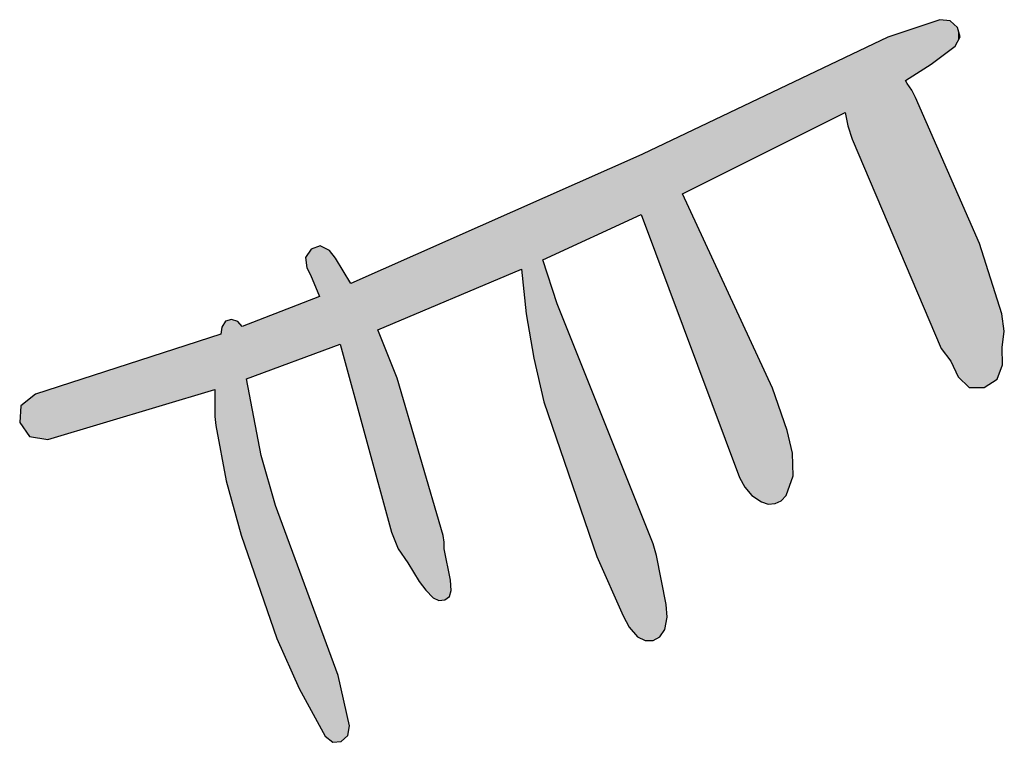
# Model space of a CAD drawing. Extents: x 1.5 to 29.6, y -198.1 to -103.6.
# Tile 5 of 35: x 6.8 to 9.7, y -175.2 to -173.1. Entities that reach past the tile are written whole.
import ezdxf

# ---------------------------------------------------------------- set-up
doc = ezdxf.new("R2010")
doc.units = 0
doc.layers.add('LAYER_3', color=7, linetype='CONTINUOUS')

# ---------------------------------------------------------------- blocks, each defined once
blk = doc.blocks.new('*U16')
at = {"layer": 'LAYER_3', "color": 1}
for points in [[(9.4253, -173.2416), (9.4142, -173.1122), (9.4253, -173.1084)], [(9.4705, -173.2127), (9.4253, -173.1084), (9.4705, -173.0931)], [(9.4253, -173.2416), (9.4253, -173.1084), (9.4705, -173.2127)], [(9.4954, -173.194), (9.4705, -173.0931), (9.4954, -173.0847)], [(9.4705, -173.2127), (9.4705, -173.0931), (9.4954, -173.194)], [(9.4954, -173.194), (9.4954, -173.0847), (9.4995, -173.191)], [(9.4995, -173.191), (9.4954, -173.0847), (9.4995, -173.0852)], [(9.4995, -173.191), (9.4995, -173.0852), (9.5248, -173.1719)], [(9.5248, -173.1719), (9.4995, -173.0852), (9.5248, -173.088)], [(9.5248, -173.1719), (9.5248, -173.088), (9.5274, -173.17)], [(9.5274, -173.17), (9.5248, -173.088), (9.5274, -173.0903)], [(9.5274, -173.17), (9.5274, -173.0903), (9.5397, -173.1607)], [(9.5397, -173.1607), (9.5274, -173.0903), (9.5397, -173.1012)], [(9.5397, -173.1607), (9.5397, -173.1012), (9.5467, -173.1479)], [(9.5467, -173.1479), (9.5397, -173.1012), (9.5467, -173.1075)], [(9.5467, -173.1479), (9.5467, -173.1075), (9.5482, -173.1453)], [(9.5482, -173.1453), (9.5467, -173.1075), (9.5482, -173.1128)], [(9.3452, -173.6708), (9.2422, -173.1845), (9.3452, -173.1354)], [(9.3965, -173.7911), (9.3452, -173.1354), (9.3965, -173.1181)], [(9.3452, -173.6708), (9.3452, -173.1354), (9.3965, -173.7911)], [(9.4013, -173.2569), (9.3965, -173.1181), (9.4013, -173.1165)], [(9.3965, -173.26), (9.3965, -173.1181), (9.4013, -173.2569)], [(9.4142, -173.2487), (9.4013, -173.1165), (9.4142, -173.1122)], [(9.4013, -173.2569), (9.4013, -173.1165), (9.4142, -173.2487)], [(9.4142, -173.2487), (9.4142, -173.1122), (9.4253, -173.2416)], [(9.5482, -173.1453), (9.5482, -173.1128), (9.554, -173.1346)], [(9.2227, -173.3526), (9.0723, -173.2656), (9.2227, -173.1939)], [(9.2303, -173.3909), (9.2227, -173.1939), (9.2303, -173.1902)], [(9.2227, -173.3526), (9.2227, -173.1939), (9.2303, -173.3909)], [(9.2422, -173.4288), (9.2303, -173.1902), (9.2422, -173.1845)], [(9.2303, -173.3909), (9.2303, -173.1902), (9.2422, -173.4288)], [(9.2422, -173.4288), (9.2422, -173.1845), (9.3452, -173.6708)], [(9.0521, -173.4376), (9.0375, -173.2822), (9.0521, -173.2752)], [(9.055, -173.4362), (9.0521, -173.2752), (9.055, -173.2739)], [(9.0521, -173.4376), (9.0521, -173.2752), (9.055, -173.4362)], [(9.0702, -173.4286), (9.055, -173.2739), (9.0702, -173.2666)], [(9.055, -173.4362), (9.055, -173.2739), (9.0702, -173.4286)], [(9.0723, -173.4275), (9.0702, -173.2666), (9.0723, -173.2656)], [(9.0702, -173.4286), (9.0702, -173.2666), (9.0723, -173.4275)], [(9.0723, -173.4275), (9.0723, -173.2656), (9.2227, -173.3526)], [(9.3965, -173.7911), (9.3965, -173.26), (9.4013, -173.8026)], [(9.4013, -173.8026), (9.3965, -173.26), (9.4013, -173.2686)], [(9.4013, -173.8026), (9.4013, -173.2686), (9.4142, -173.8327)], [(9.4142, -173.8327), (9.4013, -173.2686), (9.4142, -173.2881)], [(9.0006, -173.4633), (8.9805, -173.3094), (9.0006, -173.2998)], [(9.0129, -173.4572), (9.0006, -173.2998), (9.0129, -173.294)], [(9.0006, -173.4633), (9.0006, -173.2998), (9.0129, -173.4572)], [(9.02, -173.4536), (9.0129, -173.294), (9.02, -173.2906)], [(9.0129, -173.4572), (9.0129, -173.294), (9.02, -173.4536)], [(9.0375, -173.4449), (9.02, -173.2906), (9.0375, -173.2822)], [(9.02, -173.4536), (9.02, -173.2906), (9.0375, -173.4449)], [(9.0375, -173.4449), (9.0375, -173.2822), (9.0521, -173.4376)], [(9.4142, -173.8327), (9.4142, -173.2881), (9.4253, -173.8588)], [(9.4253, -173.8588), (9.4142, -173.2881), (9.4253, -173.3089)], [(8.9327, -173.4971), (8.9172, -173.3396), (8.9327, -173.3322)], [(8.9529, -173.487), (8.9327, -173.3322), (8.9529, -173.3226)], [(8.9327, -173.4971), (8.9327, -173.3322), (8.9529, -173.487)], [(8.9805, -173.4733), (8.9529, -173.3226), (8.9805, -173.3094)], [(8.9529, -173.487), (8.9529, -173.3226), (8.9805, -173.4733)], [(8.9805, -173.4733), (8.9805, -173.3094), (9.0006, -173.4633)], [(9.4253, -173.8588), (9.4253, -173.3089), (9.4705, -173.9651)], [(9.4705, -173.9651), (9.4253, -173.3089), (9.4705, -173.4123)], [(8.9172, -173.5048), (8.7528, -173.418), (8.9172, -173.3396)], [(8.9172, -173.5048), (8.9172, -173.3396), (8.9327, -173.4971)], [(8.7528, -173.9643), (8.7085, -173.4392), (8.7528, -173.418)], [(8.7528, -173.5867), (8.7528, -173.418), (8.9172, -173.5048)], [(9.4705, -173.9651), (9.4705, -173.4123), (9.4954, -174.0236)], [(9.4954, -174.0236), (9.4705, -173.4123), (9.4954, -173.4691)], [(8.6879, -173.7903), (8.6779, -173.4538), (8.6879, -173.449)], [(8.7017, -173.8271), (8.6879, -173.449), (8.7017, -173.4424)], [(8.6879, -173.7903), (8.6879, -173.449), (8.7017, -173.8271)], [(8.7062, -173.8392), (8.7017, -173.4424), (8.7062, -173.4403)], [(8.7017, -173.8271), (8.7017, -173.4424), (8.7062, -173.8392)], [(8.7085, -173.8455), (8.7062, -173.4403), (8.7085, -173.4392)], [(8.7062, -173.8392), (8.7062, -173.4403), (8.7085, -173.8455)], [(8.7085, -173.8455), (8.7085, -173.4392), (8.7528, -173.9643)], [(8.6343, -173.6464), (8.6234, -173.4791), (8.6343, -173.4743)], [(8.6355, -173.6497), (8.6343, -173.4743), (8.6355, -173.4737)], [(8.6343, -173.6464), (8.6343, -173.4743), (8.6355, -173.6497)], [(8.6379, -173.6562), (8.6355, -173.4737), (8.6379, -173.4728)], [(8.6355, -173.6497), (8.6355, -173.4737), (8.6379, -173.6562)], [(8.6458, -173.6773), (8.6379, -173.4728), (8.6458, -173.4691)], [(8.6379, -173.6562), (8.6379, -173.4728), (8.6458, -173.6773)], [(8.6684, -173.7378), (8.6458, -173.4691), (8.6684, -173.4583)], [(8.6458, -173.6773), (8.6458, -173.4691), (8.6684, -173.7378)], [(8.6687, -173.7388), (8.6684, -173.4583), (8.6687, -173.4581)], [(8.6684, -173.7378), (8.6684, -173.4583), (8.6687, -173.7388)], [(8.6779, -173.7633), (8.6687, -173.4581), (8.6779, -173.4538)], [(8.6687, -173.7388), (8.6687, -173.4581), (8.6779, -173.7633)], [(8.6779, -173.7633), (8.6779, -173.4538), (8.6879, -173.7903)], [(9.4954, -174.0236), (9.4954, -173.4691), (9.4995, -174.0331)], [(9.4995, -174.0331), (9.4954, -173.4691), (9.4995, -173.4784)], [(8.5815, -173.6706), (8.5056, -173.5314), (8.5815, -173.4977)], [(8.5989, -173.6626), (8.5815, -173.4977), (8.5989, -173.49)], [(8.5815, -173.6706), (8.5815, -173.4977), (8.5989, -173.6626)], [(8.6234, -173.6514), (8.5989, -173.49), (8.6234, -173.4791)], [(8.5989, -173.6626), (8.5989, -173.49), (8.6234, -173.6514)], [(8.6234, -173.6514), (8.6234, -173.4791), (8.6343, -173.6464)], [(9.4995, -174.0331), (9.4995, -173.4784), (9.5248, -174.0657)], [(9.5248, -174.0657), (9.4995, -173.4784), (9.5248, -173.5362)], [(8.5056, -173.7054), (8.3915, -173.582), (8.5056, -173.5314)], [(8.5056, -173.7054), (8.5056, -173.5314), (8.5815, -173.6706)], [(9.5248, -174.0657), (9.5248, -173.5362), (9.5274, -174.069)], [(9.5274, -174.069), (9.5248, -173.5362), (9.5274, -173.542)], [(9.5274, -174.069), (9.5274, -173.542), (9.5397, -174.096)], [(9.5397, -174.096), (9.5274, -173.542), (9.5397, -173.5702)], [(8.3915, -173.7576), (8.3534, -173.5989), (8.3915, -173.582)], [(8.3915, -173.7576), (8.3915, -173.582), (8.5056, -173.7054)], [(8.7528, -173.9643), (8.7528, -173.5867), (8.9172, -174.405)], [(8.9172, -174.405), (8.7528, -173.5867), (8.9172, -173.9408)], [(9.5397, -174.096), (9.5397, -173.5702), (9.5467, -174.1114)], [(9.5467, -174.1114), (9.5397, -173.5702), (9.5467, -173.5862)], [(9.5467, -174.1114), (9.5467, -173.5862), (9.5482, -174.1145)], [(9.5482, -174.1145), (9.5467, -173.5862), (9.5482, -173.5895)], [(9.5482, -174.1145), (9.5482, -173.5895), (9.554, -174.1203)], [(9.554, -174.1203), (9.5482, -173.5895), (9.554, -173.603)], [(8.3239, -174.0606), (8.3026, -173.6214), (8.3239, -173.6119)], [(8.3498, -174.171), (8.3239, -173.6119), (8.3498, -173.6005)], [(8.3239, -174.0606), (8.3239, -173.6119), (8.3498, -174.171)], [(8.3534, -173.775), (8.3498, -173.6005), (8.3534, -173.5989)], [(8.3498, -173.7767), (8.3498, -173.6005), (8.3534, -173.775)], [(8.3534, -173.775), (8.3534, -173.5989), (8.3915, -173.7576)], [(9.554, -174.1203), (9.554, -173.603), (9.5801, -174.1457)], [(9.5801, -174.1457), (9.554, -173.603), (9.5801, -173.6624)], [(8.2887, -173.8044), (8.086, -173.7175), (8.2887, -173.6276)], [(8.3026, -173.9331), (8.2887, -173.6276), (8.3026, -173.6214)], [(8.2887, -173.8044), (8.2887, -173.6276), (8.3026, -173.9331)], [(8.3026, -173.9331), (8.3026, -173.6214), (8.3239, -174.0606)], [(9.5801, -174.1457), (9.5801, -173.6624), (9.6097, -174.1456)], [(9.6097, -174.1456), (9.5801, -173.6624), (9.6097, -173.73)], [(8.0506, -173.9044), (8.0343, -173.7404), (8.0506, -173.7332)], [(8.0624, -173.8995), (8.0506, -173.7332), (8.0624, -173.728)], [(8.0506, -173.9044), (8.0506, -173.7332), (8.0624, -173.8995)], [(8.0653, -173.8982), (8.0624, -173.728), (8.0653, -173.7267)], [(8.0624, -173.8995), (8.0624, -173.728), (8.0653, -173.8982)], [(8.0659, -173.898), (8.0653, -173.7267), (8.0659, -173.7264)], [(8.0653, -173.8982), (8.0653, -173.7267), (8.0659, -173.898)], [(8.0674, -173.8973), (8.0659, -173.7264), (8.0674, -173.7257)], [(8.0659, -173.898), (8.0659, -173.7264), (8.0674, -173.8973)], [(8.0806, -173.8918), (8.0674, -173.7257), (8.0806, -173.7199)], [(8.0674, -173.8973), (8.0674, -173.7257), (8.0806, -173.8918)], [(8.0841, -173.8903), (8.0806, -173.7199), (8.0841, -173.7183)], [(8.0806, -173.8918), (8.0806, -173.7199), (8.0841, -173.8903)], [(8.086, -173.8895), (8.0841, -173.7183), (8.086, -173.7175)], [(8.0841, -173.8903), (8.0841, -173.7183), (8.086, -173.8895)], [(8.086, -173.8895), (8.086, -173.7175), (8.2887, -173.8044)], [(9.6097, -174.1456), (9.6097, -173.73), (9.6229, -174.1455)], [(9.6229, -174.1455), (9.6097, -173.73), (9.6229, -173.7714)], [(7.6801, -173.8203), (7.6696, -173.7644), (7.6801, -173.749)], [(7.6815, -173.8238), (7.6801, -173.749), (7.6815, -173.7468)], [(7.6801, -173.8203), (7.6801, -173.749), (7.6815, -173.8238)], [(7.706, -173.8827), (7.6815, -173.7468), (7.706, -173.738)], [(7.6815, -173.8238), (7.6815, -173.7468), (7.706, -173.8827)], [(7.708, -174.0417), (7.706, -173.738), (7.708, -173.7372)], [(7.706, -174.0424), (7.706, -173.738), (7.708, -174.0417)], [(7.708, -174.0417), (7.708, -173.7372), (7.7221, -174.0365)], [(7.7221, -174.0365), (7.708, -173.7372), (7.7221, -173.7441)], [(7.7221, -174.0365), (7.7221, -173.7441), (7.7345, -174.032)], [(7.7345, -174.032), (7.7221, -173.7441), (7.7345, -173.7502)], [(7.7345, -174.032), (7.7345, -173.7502), (7.7442, -174.0284)], [(7.7442, -174.0284), (7.7345, -173.7502), (7.7442, -173.7628)], [(7.9938, -173.9283), (7.9607, -173.7731), (7.9938, -173.7584)], [(8.0126, -173.9204), (7.9938, -173.7584), (8.0126, -173.7501)], [(7.9938, -173.9283), (7.9938, -173.7584), (8.0126, -173.9204)], [(8.0343, -173.9113), (8.0126, -173.7501), (8.0343, -173.7404)], [(8.0126, -173.9204), (8.0126, -173.7501), (8.0343, -173.9113)], [(8.0343, -173.9113), (8.0343, -173.7404), (8.0506, -173.9044)], [(7.6696, -173.8003), (7.6654, -173.7706), (7.6696, -173.7644)], [(7.6696, -173.8003), (7.6696, -173.7644), (7.6801, -173.8203)], [(7.7442, -174.0284), (7.7442, -173.7628), (7.7519, -174.0256)], [(7.7519, -174.0256), (7.7442, -173.7628), (7.7519, -173.7728)], [(7.7519, -174.0256), (7.7519, -173.7728), (7.7597, -174.0227)], [(7.7597, -174.0227), (7.7519, -173.7728), (7.7597, -173.7855)], [(7.7597, -174.0227), (7.7597, -173.7855), (7.7652, -174.0207)], [(7.7652, -174.0207), (7.7597, -173.7855), (7.7652, -173.7946)], [(7.9301, -173.955), (7.9137, -173.7939), (7.9301, -173.7866)], [(7.933, -173.9538), (7.9301, -173.7866), (7.933, -173.7853)], [(7.9301, -173.955), (7.9301, -173.7866), (7.933, -173.9538)], [(7.9607, -173.9422), (7.933, -173.7853), (7.9607, -173.7731)], [(7.933, -173.9538), (7.933, -173.7853), (7.9607, -173.9422)], [(7.9607, -173.9422), (7.9607, -173.7731), (7.9938, -173.9283)], [(8.3498, -174.171), (8.3498, -173.7767), (8.3534, -174.1864)], [(8.3534, -174.1864), (8.3498, -173.7767), (8.3534, -173.7877)], [(8.3534, -174.1864), (8.3534, -173.7877), (8.3915, -174.2983)], [(8.3915, -174.2983), (8.3534, -173.7877), (8.3915, -173.9045)], [(9.6229, -174.1455), (9.6229, -173.7714), (9.6605, -174.1212)], [(9.6605, -174.1212), (9.6229, -173.7714), (9.6605, -173.8891)], [(7.7652, -174.0207), (7.7652, -173.7946), (7.7688, -174.0337)], [(7.7688, -174.0337), (7.7652, -173.7946), (7.7688, -173.8004)], [(7.7688, -174.0337), (7.7688, -173.8004), (7.7876, -174.1024)], [(7.7876, -174.1024), (7.7688, -173.8004), (7.7876, -173.8311)], [(7.8741, -174.4179), (7.7966, -173.8458), (7.8741, -173.8115)], [(7.9137, -173.9619), (7.8741, -173.8115), (7.9137, -173.7939)], [(7.8741, -173.9786), (7.8741, -173.8115), (7.9137, -173.9619)], [(7.9137, -173.9619), (7.9137, -173.7939), (7.9301, -173.955)], [(7.7876, -174.1024), (7.7876, -173.8311), (7.7926, -174.1205)], [(7.7926, -174.1205), (7.7876, -173.8311), (7.7926, -173.8392)], [(7.7926, -174.1205), (7.7926, -173.8392), (7.7966, -174.1353)], [(7.7966, -174.1353), (7.7926, -173.8392), (7.7966, -173.8458)], [(7.7966, -174.1353), (7.7966, -173.8458), (7.8741, -174.4179)], [(7.6654, -174.0574), (7.6469, -173.9057), (7.6654, -173.8985)], [(7.6696, -174.0558), (7.6654, -173.8985), (7.6696, -173.8968)], [(7.6654, -174.0574), (7.6654, -173.8985), (7.6696, -174.0558)], [(7.6801, -174.052), (7.6696, -173.8968), (7.6801, -173.8928)], [(7.6696, -174.0558), (7.6696, -173.8968), (7.6801, -174.052)], [(7.6815, -174.0514), (7.6801, -173.8928), (7.6815, -173.8922)], [(7.6801, -174.052), (7.6801, -173.8928), (7.6815, -174.0514)], [(7.706, -174.0424), (7.6815, -173.8922), (7.706, -173.8827)], [(7.6815, -174.0514), (7.6815, -173.8922), (7.706, -174.0424)], [(9.6605, -174.1212), (9.6605, -173.8891), (9.6745, -174.0851)], [(9.6745, -174.0851), (9.6605, -173.8891), (9.6745, -173.933)], [(7.5792, -174.089), (7.538, -173.948), (7.5792, -173.932)], [(7.5831, -174.0876), (7.5792, -173.932), (7.5831, -173.9305)], [(7.5792, -174.089), (7.5792, -173.932), (7.5831, -174.0876)], [(7.6469, -174.0642), (7.5831, -173.9305), (7.6469, -173.9057)], [(7.5831, -174.0876), (7.5831, -173.9305), (7.6469, -174.0642)], [(7.6469, -174.0642), (7.6469, -173.9057), (7.6654, -174.0574)], [(8.3915, -174.2983), (8.3915, -173.9045), (8.5056, -174.6329)], [(8.5056, -174.6329), (8.3915, -173.9045), (8.5056, -174.189)], [(7.4351, -174.4044), (7.4244, -173.9712), (7.4351, -173.9544)], [(7.437, -174.4144), (7.4351, -173.9544), (7.437, -173.9538)], [(7.4351, -174.4044), (7.4351, -173.9544), (7.437, -174.4144)], [(7.4526, -174.4715), (7.437, -173.9538), (7.4526, -173.9493)], [(7.437, -174.4144), (7.437, -173.9538), (7.4526, -174.4715)], [(7.4526, -174.4715), (7.4526, -173.9493), (7.4707, -174.5372)], [(7.4707, -174.5372), (7.4526, -173.9493), (7.4707, -173.9548)], [(7.4707, -174.5372), (7.4707, -173.9548), (7.48, -174.571)], [(7.48, -174.571), (7.4707, -173.9548), (7.48, -173.966)], [(7.538, -174.1041), (7.495, -173.9647), (7.538, -173.948)], [(7.538, -174.1041), (7.538, -173.948), (7.5792, -174.089)], [(8.9172, -174.405), (8.9172, -173.9408), (8.9327, -174.4329)], [(8.9327, -174.4329), (8.9172, -173.9408), (8.9327, -173.9741)], [(9.6745, -174.0851), (9.6745, -173.933), (9.6752, -174.0833)], [(9.6752, -174.0833), (9.6745, -173.933), (9.6752, -173.9383)], [(9.6752, -174.0301), (9.6752, -173.9383), (9.6766, -174.0198)], [(9.6766, -174.0198), (9.6752, -173.9383), (9.6766, -173.9482)], [(9.6766, -174.0198), (9.6766, -173.9482), (9.6814, -173.9833)], [(7.4244, -174.3485), (7.4213, -173.9917), (7.4244, -173.9712)], [(7.4244, -174.3485), (7.4244, -173.9712), (7.4351, -174.4044)], [(7.48, -174.571), (7.48, -173.966), (7.4829, -174.5793)], [(7.4829, -174.5793), (7.48, -173.966), (7.4829, -173.9695)], [(7.495, -174.6144), (7.4829, -173.9695), (7.495, -173.9647)], [(7.4829, -174.5793), (7.4829, -173.9695), (7.495, -174.6144)], [(7.495, -174.1199), (7.495, -173.9647), (7.538, -174.1041)], [(7.8741, -174.4179), (7.8741, -173.9786), (7.9137, -174.5624)], [(7.9137, -174.5624), (7.8741, -173.9786), (7.9137, -174.0774)], [(8.9327, -174.4329), (8.9327, -173.9741), (8.9529, -174.4567)], [(8.9529, -174.4567), (8.9327, -173.9741), (8.9529, -174.0177)], [(7.4041, -174.1508), (6.9223, -174.1532), (7.4041, -173.9973)], [(7.4066, -174.255), (7.4041, -173.9973), (7.4066, -173.9965)], [(7.4041, -174.2292), (7.4041, -173.9973), (7.4066, -174.255)], [(7.4213, -174.3323), (7.4066, -173.9965), (7.4213, -173.9917)], [(7.4066, -174.255), (7.4066, -173.9965), (7.4213, -174.3323)], [(7.4213, -174.3323), (7.4213, -173.9917), (7.4244, -174.3485)], [(8.9529, -174.4567), (8.9529, -174.0177), (8.9805, -174.4754)], [(8.9805, -174.4754), (8.9529, -174.0177), (8.9805, -174.0771)], [(9.6752, -174.0833), (9.6752, -174.0301), (9.6766, -174.0798)], [(7.9137, -174.5624), (7.9137, -174.0774), (7.9301, -174.6035)], [(7.9301, -174.6035), (7.9137, -174.0774), (7.9301, -174.1184)], [(8.9805, -174.4754), (8.9805, -174.0771), (9.0006, -174.4815)], [(9.0006, -174.4815), (8.9805, -174.0771), (9.0006, -174.1205)], [(7.495, -174.6144), (7.495, -174.1199), (7.538, -174.7386)], [(7.538, -174.7386), (7.495, -174.1199), (7.538, -174.3413)], [(7.9301, -174.6035), (7.9301, -174.1184), (7.933, -174.6108)], [(7.933, -174.6108), (7.9301, -174.1184), (7.933, -174.1283)], [(7.933, -174.6108), (7.933, -174.1283), (7.9607, -174.6506)], [(7.9607, -174.6506), (7.933, -174.1283), (7.9607, -174.2233)], [(9.0006, -174.4815), (9.0006, -174.1205), (9.0129, -174.4807)], [(9.0129, -174.4807), (9.0006, -174.1205), (9.0129, -174.1469)], [(6.9223, -174.2951), (6.8864, -174.1648), (6.9223, -174.1532)], [(6.9223, -174.2951), (6.9223, -174.1532), (7.4041, -174.1508)], [(9.0129, -174.4807), (9.0129, -174.1469), (9.02, -174.4802)], [(9.02, -174.4802), (9.0129, -174.1469), (9.02, -174.1676)], [(6.8692, -174.2869), (6.8447, -174.1977), (6.8692, -174.1784)], [(6.8864, -174.2895), (6.8692, -174.1784), (6.8864, -174.1648)], [(6.8692, -174.2869), (6.8692, -174.1784), (6.8864, -174.2895)], [(6.8864, -174.2895), (6.8864, -174.1648), (6.9223, -174.2951)], [(9.02, -174.4802), (9.02, -174.1676), (9.0375, -174.4718)], [(9.0375, -174.4718), (9.02, -174.1676), (9.0375, -174.2185)], [(6.8447, -174.2515), (6.8412, -174.2464), (6.8447, -174.1977)], [(6.8447, -174.2515), (6.8447, -174.1977), (6.8692, -174.2869)], [(8.5056, -174.6329), (8.5056, -174.189), (8.5815, -174.8042)], [(8.5815, -174.8042), (8.5056, -174.189), (8.5815, -174.3782)], [(7.9607, -174.6506), (7.9607, -174.2233), (7.9938, -174.7045)], [(7.9938, -174.7045), (7.9607, -174.2233), (7.9938, -174.3365)], [(9.0375, -174.4718), (9.0375, -174.2185), (9.0521, -174.4566)], [(9.0521, -174.4566), (9.0375, -174.2185), (9.0521, -174.261)], [(9.0521, -174.4566), (9.0521, -174.261), (9.055, -174.4485)], [(9.055, -174.4485), (9.0521, -174.261), (9.055, -174.2694)], [(9.055, -174.4485), (9.055, -174.2694), (9.0702, -174.4059)], [(9.0702, -174.4059), (9.055, -174.2694), (9.0702, -174.3351)], [(7.538, -174.7386), (7.538, -174.3413), (7.5792, -174.8576)], [(7.5792, -174.8576), (7.538, -174.3413), (7.5792, -174.4853)], [(7.9938, -174.7045), (7.9938, -174.3365), (8.0126, -174.7301)], [(8.0126, -174.7301), (7.9938, -174.3365), (8.0126, -174.401)], [(9.0702, -174.4059), (9.0702, -174.3351), (9.0723, -174.4)], [(8.5815, -174.8042), (8.5815, -174.3782), (8.5989, -174.8367)], [(8.5989, -174.8367), (8.5815, -174.3782), (8.5989, -174.4218)], [(8.0126, -174.7301), (8.0126, -174.401), (8.0343, -174.752)], [(8.0343, -174.752), (8.0126, -174.401), (8.0343, -174.4754)], [(8.5989, -174.8367), (8.5989, -174.4218), (8.6234, -174.8638)], [(8.6234, -174.8638), (8.5989, -174.4218), (8.6234, -174.4827)], [(7.5792, -174.8576), (7.5792, -174.4853), (7.5831, -174.8688)], [(7.5831, -174.8688), (7.5792, -174.4853), (7.5831, -174.4958)], [(7.5831, -174.8688), (7.5831, -174.4958), (7.6469, -175.0132)], [(7.6469, -175.0132), (7.5831, -174.4958), (7.6469, -174.6693)], [(8.0343, -174.752), (8.0343, -174.4754), (8.0506, -174.7594)], [(8.0506, -174.7594), (8.0343, -174.4754), (8.0506, -174.5314)], [(8.6234, -174.8638), (8.6234, -174.4827), (8.6343, -174.8693)], [(8.6343, -174.8693), (8.6234, -174.4827), (8.6343, -174.51)], [(8.6343, -174.8693), (8.6343, -174.51), (8.6355, -174.87)], [(8.6355, -174.87), (8.6343, -174.51), (8.6355, -174.5131)], [(8.6355, -174.87), (8.6355, -174.5131), (8.6379, -174.8712)], [(8.6379, -174.8712), (8.6355, -174.5131), (8.6379, -174.5191)], [(8.6379, -174.8712), (8.6379, -174.5191), (8.6458, -174.8752)], [(8.6458, -174.8752), (8.6379, -174.5191), (8.6458, -174.5388)], [(8.0506, -174.7594), (8.0506, -174.5314), (8.0624, -174.7583)], [(8.0624, -174.7583), (8.0506, -174.5314), (8.0624, -174.5718)], [(8.6458, -174.8752), (8.6458, -174.5388), (8.6684, -174.8752)], [(8.6684, -174.8752), (8.6458, -174.5388), (8.6684, -174.595)], [(8.0624, -174.7583), (8.0624, -174.5718), (8.0653, -174.758)], [(8.0653, -174.758), (8.0624, -174.5718), (8.0653, -174.5913)], [(8.0653, -174.758), (8.0653, -174.5913), (8.0659, -174.758)], [(8.0659, -174.758), (8.0653, -174.5913), (8.0659, -174.6107)], [(8.0659, -174.758), (8.0659, -174.6107), (8.0674, -174.7578)], [(8.0674, -174.7578), (8.0659, -174.6107), (8.0674, -174.6182)], [(8.6684, -174.8752), (8.6684, -174.595), (8.6687, -174.875)], [(8.6687, -174.875), (8.6684, -174.595), (8.6687, -174.596)], [(8.6687, -174.875), (8.6687, -174.596), (8.6779, -174.87)], [(8.6779, -174.87), (8.6687, -174.596), (8.6779, -174.6293)], [(8.0674, -174.7578), (8.0674, -174.6182), (8.0806, -174.748)], [(8.0806, -174.748), (8.0674, -174.6182), (8.0806, -174.6834)], [(8.6779, -174.87), (8.6779, -174.6293), (8.6879, -174.8644)], [(8.6879, -174.8644), (8.6779, -174.6293), (8.6879, -174.6797)], [(7.6469, -175.0132), (7.6469, -174.6693), (7.6654, -175.047)], [(7.6654, -175.047), (7.6469, -174.6693), (7.6654, -174.7196)], [(8.0806, -174.748), (8.0806, -174.6834), (8.0841, -174.7368)], [(8.0841, -174.7368), (8.0806, -174.6834), (8.0841, -174.7007)], [(8.6879, -174.8644), (8.6879, -174.6797), (8.7017, -174.8431)], [(8.7017, -174.8431), (8.6879, -174.6797), (8.7017, -174.7483)], [(7.6654, -175.047), (7.6654, -174.7196), (7.6696, -175.0547)], [(7.6696, -175.0547), (7.6654, -174.7196), (7.6696, -174.7311)], [(8.0841, -174.7368), (8.0841, -174.7007), (8.086, -174.7306)], [(7.6696, -175.0547), (7.6696, -174.7311), (7.6801, -175.0739)], [(7.6801, -175.0739), (7.6696, -174.7311), (7.6801, -174.7597)], [(8.7017, -174.8431), (8.7017, -174.7483), (8.7062, -174.8197)], [(8.7062, -174.8197), (8.7017, -174.7483), (8.7062, -174.7708)], [(7.6801, -175.0739), (7.6801, -174.7597), (7.6815, -175.0765)], [(7.6815, -175.0765), (7.6801, -174.7597), (7.6815, -174.7636)], [(7.6815, -175.0765), (7.6815, -174.7636), (7.706, -175.1212)], [(7.706, -175.1212), (7.6815, -174.7636), (7.706, -174.8301)], [(8.7062, -174.8197), (8.7062, -174.7708), (8.7085, -174.8074)], [(7.706, -175.1212), (7.706, -174.8301), (7.708, -175.1248)], [(7.708, -175.1248), (7.706, -174.8301), (7.708, -174.8355)], [(7.708, -175.1248), (7.708, -174.8355), (7.7221, -175.1505)], [(7.7221, -175.1505), (7.708, -174.8355), (7.7221, -174.8738)], [(7.7221, -175.1505), (7.7221, -174.8738), (7.7345, -175.1606)], [(7.7345, -175.1606), (7.7221, -174.8738), (7.7345, -174.9078)], [(7.7345, -175.1606), (7.7345, -174.9078), (7.7442, -175.1684)], [(7.7442, -175.1684), (7.7345, -174.9078), (7.7442, -174.9341)], [(7.7442, -175.1684), (7.7442, -174.9341), (7.7519, -175.1677)], [(7.7519, -175.1677), (7.7442, -174.9341), (7.7519, -174.9549)], [(7.7519, -175.1677), (7.7519, -174.9549), (7.7597, -175.1669)], [(7.7597, -175.1669), (7.7519, -174.9549), (7.7597, -174.9761)], [(7.7597, -175.1669), (7.7597, -174.9761), (7.7652, -175.1664)], [(7.7652, -175.1664), (7.7597, -174.9761), (7.7652, -175.0005)], [(7.7652, -175.1664), (7.7652, -175.0005), (7.7688, -175.1661)], [(7.7688, -175.1661), (7.7652, -175.0005), (7.7688, -175.0162)], [(7.7688, -175.1661), (7.7688, -175.0162), (7.7876, -175.1485)], [(7.7876, -175.1485), (7.7688, -175.0162), (7.7876, -175.0989)], [(7.7876, -175.1485), (7.7876, -175.0989), (7.7926, -175.1208)]]:
    blk.add_solid(points, dxfattribs=at)
blk = doc.blocks.new('BLOCK_2')
at = {"layer": 'LAYER_3'}
blk.add_lwpolyline([(8.5056, -174.6329), (8.5815, -174.8042), (8.5989, -174.8367), (8.6234, -174.8638), (8.6458, -174.8752), (8.6684, -174.8752), (8.6879, -174.8644), (8.7017, -174.8431), (8.7085, -174.8074), (8.7062, -174.7708), (8.6779, -174.6293), (8.6687, -174.596), (8.3915, -173.9045), (8.3498, -173.7767), (8.6343, -173.6464), (8.9172, -174.405), (8.9327, -174.4329), (8.9529, -174.4567), (8.9805, -174.4754), (9.0006, -174.4815), (9.02, -174.4802), (9.0375, -174.4718), (9.0521, -174.4566), (9.0723, -174.4), (9.0702, -174.3351), (9.055, -174.2694), (9.0129, -174.1469), (8.7528, -173.5867), (9.2227, -173.3526), (9.2303, -173.3909), (9.2422, -173.4288), (9.4995, -174.0331), (9.5274, -174.069), (9.5482, -174.1145), (9.5801, -174.1457), (9.6229, -174.1455), (9.6605, -174.1212), (9.6766, -174.0798), (9.6752, -174.0301), (9.6814, -173.9833), (9.6745, -173.933), (9.6097, -173.73), (9.4253, -173.3089), (9.4142, -173.2881), (9.4013, -173.2686), (9.3965, -173.26), (9.4705, -173.2127), (9.5397, -173.1607), (9.554, -173.1346), (9.5467, -173.1075), (9.5248, -173.088), (9.4954, -173.0847), (9.3452, -173.1354), (8.6379, -173.4728), (8.6355, -173.4737), (7.7966, -173.8458), (7.7519, -173.7728), (7.7345, -173.7502), (7.708, -173.7372), (7.6815, -173.7468), (7.6654, -173.7706), (7.6696, -173.8003), (7.6801, -173.8203), (7.706, -173.8827), (7.4829, -173.9695), (7.4707, -173.9548), (7.4526, -173.9493), (7.4351, -173.9544), (7.4244, -173.9712), (7.4213, -173.9917), (6.8864, -174.1648), (6.8447, -174.1977), (6.8412, -174.2464), (6.8692, -174.2869), (6.9223, -174.2951), (7.4041, -174.1508), (7.4041, -174.2292), (7.4066, -174.255), (7.437, -174.4144), (7.48, -174.571), (7.5831, -174.8688), (7.6469, -175.0132), (7.7221, -175.1505), (7.7442, -175.1684), (7.7688, -175.1661), (7.7876, -175.1485), (7.7926, -175.1208), (7.7597, -174.9761), (7.5792, -174.4853), (7.538, -174.3413), (7.495, -174.1199), (7.7652, -174.0207), (7.9137, -174.5624), (7.933, -174.6108), (7.9607, -174.6506), (7.9938, -174.7045), (8.0126, -174.7301), (8.0343, -174.752), (8.0506, -174.7594), (8.0674, -174.7578), (8.0806, -174.748), (8.086, -174.7306), (8.0841, -174.7007), (8.0659, -174.6107), (8.0653, -174.5913), (8.0624, -174.5718), (7.9301, -174.1184), (7.8741, -173.9786), (8.2887, -173.8044), (8.3026, -173.9331), (8.3239, -174.0606), (8.3534, -174.1864), (8.5056, -174.6329)], dxfattribs=at)
at = {"layer": 'LAYER_3', "color": 1}
blk.add_blockref('*U16', (0, 0), dxfattribs=at)

msp = doc.modelspace()

# ---------------------------------------------------------------- block references
at = {"layer": 'LAYER_3'}
msp.add_blockref('BLOCK_2', (0, 0), dxfattribs=at)

doc.saveas('drawing.dxf')
